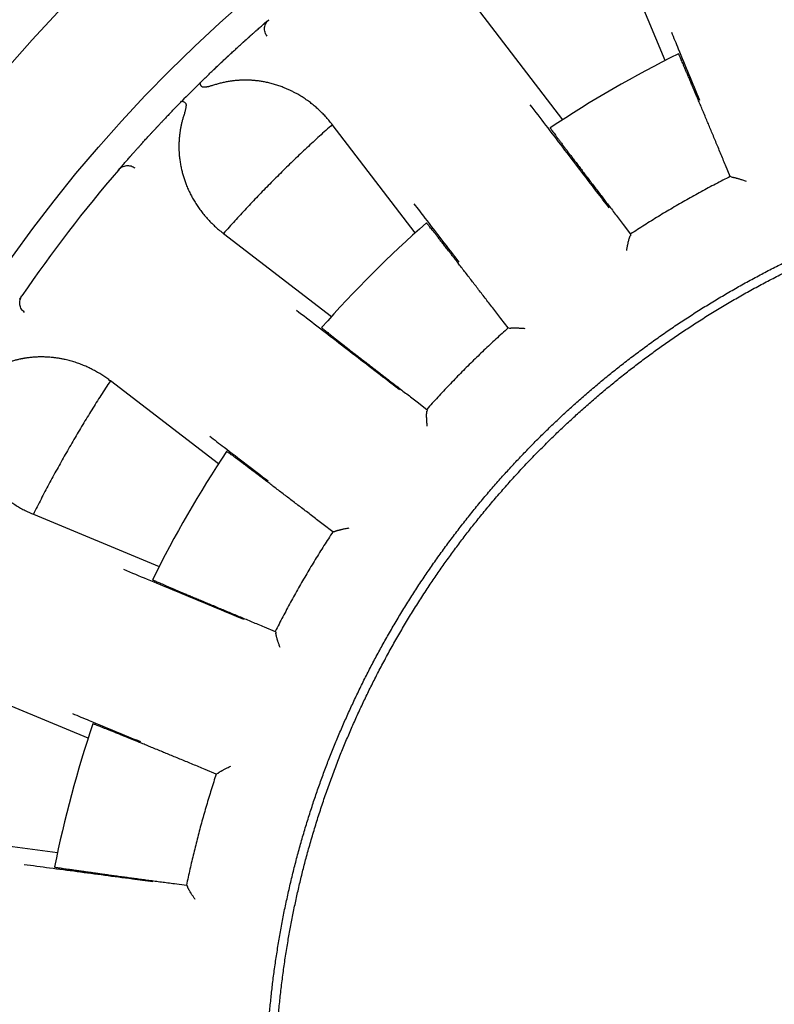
# Model space of a CAD drawing. Header units: millimetres. Extents: x 8 to 428, y 12 to 219.
# Tile 29 of 57: x 209 to 221, y 194 to 211. Entities that reach past the tile are written whole.
import ezdxf

# ---------------------------------------------------------------- set-up
doc = ezdxf.new("R2010")
doc.units = ezdxf.units.MM

msp = doc.modelspace()

# ---------------------------------------------------------------- linework, layer by layer
at = {"color": 7, "linetype": 'Continuous', "lineweight": 30}
for p, q in [((219.236, 210.114), (218.373, 212.198)), ((212.647, 210.766), (212.674, 210.789)), ((216.165, 210.924), (217.539, 209.134)), ((212.625, 210.747), (212.623, 210.745)), ((212.459, 210.602), (212.458, 210.601)), ((212.057, 210.239), (212.055, 210.238)), ((213.725, 209.052), (213.717, 209.063)), ((215.099, 207.262), (213.725, 209.052)), ((210.737, 208.919), (210.735, 208.917)), ((210.373, 208.516), (210.372, 208.515)), ((210.185, 208.3), (210.208, 208.327)), ((210.229, 208.351), (210.228, 208.35)), ((220.313, 208.193), (220.236, 208.378)), ((220.338, 208.18), (220.313, 208.193)), ((220.341, 208.181), (220.338, 208.18)), ((218.542, 207.4), (218.664, 207.241)), ((211.912, 207.258), (211.923, 207.249)), ((211.923, 207.249), (213.713, 205.875)), ((218.662, 207.212), (218.66, 207.211)), ((218.664, 207.241), (218.662, 207.212)), ((208.566, 206.186), (208.585, 206.215)), ((216.636, 205.685), (216.514, 205.844)), ((216.664, 205.679), (216.636, 205.685)), ((216.666, 205.68), (216.664, 205.679)), ((210.051, 204.809), (210.039, 204.818)), ((211.841, 203.436), (210.051, 204.809)), ((215.13, 204.46), (215.29, 204.338)), ((215.29, 204.338), (215.296, 204.31)), ((215.296, 204.31), (215.294, 204.308)), ((208.763, 202.607), (208.776, 202.602)), ((208.776, 202.602), (210.861, 201.738)), ((213.734, 202.311), (213.574, 202.433)), ((213.762, 202.312), (213.734, 202.311)), ((213.764, 202.314), (213.762, 202.312)), ((212.596, 200.738), (212.781, 200.661)), ((212.781, 200.661), (212.794, 200.636)), ((212.794, 200.636), (212.793, 200.633)), ((209.684, 198.897), (207.599, 199.76)), ((211.803, 198.3), (211.618, 198.377)), ((211.83, 198.309), (211.803, 198.3)), ((211.832, 198.311), (211.83, 198.309)), ((206.939, 197.298), (209.176, 197.003)), ((211.111, 196.487), (211.311, 196.461)), ((211.311, 196.461), (211.33, 196.44)), ((211.33, 196.44), (211.329, 196.437))]:
    msp.add_line(p, q, dxfattribs=at)
for radius in [26, 24]:
    msp.add_circle((228, 192.974), radius, dxfattribs=at)
for radius, start, end in [(19.25, 116.3481, 123.6519), (23.5, 134.4747, 135.5253), (23.5, 139.2948, 145.7052), (19.25, 131.3481, 138.6519), (19.25, 146.3481, 153.6519), (19.25, 161.3481, 168.6519)]:
    msp.add_arc((228, 192.974), radius, start, end, dxfattribs=at)
for points, knots in [([(212.646, 210.516), (212.639, 210.526), (212.625, 210.546), (212.612, 210.581), (212.604, 210.619), (212.604, 210.658), (212.612, 210.697), (212.627, 210.733), (212.648, 210.764), (212.666, 210.781), (212.674, 210.789)], [0, 0, 0, 0, 0.117113, 0.240732, 0.369104, 0.499992, 0.630881, 0.759256, 0.88288, 1, 1, 1, 1]), ([(211.536, 209.743), (211.558, 209.765), (211.603, 209.808), (211.668, 209.872), (211.732, 209.933), (211.795, 209.993), (211.856, 210.052), (211.917, 210.108), (211.975, 210.164), (212.033, 210.217), (212.088, 210.267), (212.141, 210.316), (212.191, 210.362), (212.24, 210.406), (212.287, 210.448), (212.331, 210.488), (212.373, 210.525), (212.412, 210.56), (212.448, 210.592), (212.481, 210.622), (212.512, 210.648), (212.54, 210.673), (212.564, 210.694), (212.586, 210.713), (212.604, 210.729), (212.62, 210.742), (212.632, 210.752), (212.64, 210.76), (212.646, 210.765), (212.647, 210.766), (212.647, 210.766)], [0, 0, 0, 0, 0.0361418, 0.072085, 0.1078982, 0.1436509, 0.1794131, 0.2152545, 0.2512444, 0.2871316, 0.322829, 0.3584061, 0.3939328, 0.4294795, 0.4651165, 0.5009135, 0.5367708, 0.5724426, 0.6079993, 0.6435122, 0.6790529, 0.7146926, 0.750502, 0.7862874, 0.8219061, 0.8574292, 0.8929284, 0.9284757, 0.9641426, 1, 1, 1, 1]), ([(212.623, 210.745), (212.622, 210.744), (212.619, 210.741), (212.614, 210.737), (212.608, 210.732), (212.602, 210.727), (212.596, 210.722), (212.59, 210.716), (212.582, 210.71), (212.577, 210.705), (212.574, 210.702)], [0, 0, 0, 0, 0.083803, 0.198447, 0.315469, 0.435036, 0.563215, 0.701291, 0.85157, 1, 1, 1, 1]), ([(212.458, 210.601), (212.455, 210.598), (212.447, 210.591), (212.437, 210.582), (212.426, 210.572), (212.413, 210.561), (212.4, 210.55), (212.387, 210.538), (212.373, 210.525), (212.354, 210.509), (212.333, 210.49), (212.309, 210.469), (212.29, 210.451), (212.277, 210.439), (212.268, 210.431), (212.26, 210.424), (212.252, 210.417), (212.247, 210.412), (212.243, 210.409), (212.242, 210.408), (212.242, 210.408), (212.242, 210.408)], [0, 0, 0, 0, 0.045257, 0.099684, 0.161061, 0.23076, 0.291376, 0.357154, 0.428112, 0.503456, 0.613836, 0.71738, 0.81407, 0.84854, 0.882026, 0.914525, 0.945003, 0.969459, 0.987909, 0.995185, 1, 1, 1, 1]), ([(219.339, 210.583), (219.378, 210.491), (219.475, 210.258), (219.63, 209.883), (219.748, 209.599), (219.807, 209.458)], [0, 0, 0, 0, 0.244843, 0.622421, 1, 1, 1, 1]), ([(212.055, 210.238), (212.05, 210.233), (212.04, 210.224), (212.025, 210.21), (212.011, 210.196), (211.998, 210.185), (211.987, 210.174), (211.978, 210.165), (211.969, 210.157), (211.96, 210.148), (211.949, 210.139), (211.939, 210.129), (211.927, 210.117), (211.913, 210.105), (211.897, 210.09), (211.88, 210.073), (211.86, 210.055), (211.84, 210.036), (211.817, 210.014), (211.792, 209.991), (211.766, 209.966), (211.748, 209.948), (211.738, 209.939)], [0, 0, 0, 0, 0.044787, 0.092743, 0.138518, 0.181882, 0.219352, 0.250062, 0.274536, 0.306801, 0.339042, 0.372466, 0.410704, 0.454777, 0.504041, 0.558567, 0.618768, 0.684734, 0.755152, 0.831165, 0.91278, 1, 1, 1, 1]), ([(220.236, 208.378), (220.222, 208.412), (220.195, 208.479), (220.153, 208.578), (220.113, 208.676), (220.073, 208.771), (220.034, 208.864), (219.997, 208.954), (219.96, 209.041), (219.924, 209.129), (219.887, 209.217), (219.851, 209.304), (219.816, 209.387), (219.789, 209.45), (219.77, 209.495), (219.758, 209.525), (219.746, 209.553), (219.735, 209.581), (219.723, 209.608), (219.712, 209.634), (219.701, 209.66), (219.683, 209.702), (219.66, 209.758), (219.631, 209.826), (219.604, 209.888), (219.58, 209.946), (219.557, 209.999), (219.537, 210.046), (219.519, 210.088), (219.503, 210.125), (219.489, 210.156), (219.478, 210.181), (219.469, 210.201), (219.462, 210.215), (219.458, 210.223), (219.457, 210.224), (219.456, 210.225)], [0, 0, 0, 0, 0.0347734, 0.0690755, 0.1029062, 0.1362655, 0.1691532, 0.2015695, 0.2335143, 0.2649876, 0.299677, 0.3337751, 0.3672819, 0.4001975, 0.4129681, 0.4256474, 0.4382355, 0.4507324, 0.4631381, 0.4754526, 0.4876759, 0.499808, 0.5359567, 0.572039, 0.6080552, 0.6440059, 0.6798913, 0.715712, 0.7514683, 0.7871606, 0.8227896, 0.8583556, 0.8938591, 0.9293007, 0.9646808, 1, 1, 1, 1]), ([(211.536, 209.743), (211.535, 209.742), (211.534, 209.741), (211.534, 209.737), (211.535, 209.731), (211.537, 209.724), (211.54, 209.716), (211.545, 209.707), (211.552, 209.696), (211.557, 209.689), (211.56, 209.685)], [0, 0, 0, 0, 0.115351, 0.234337, 0.356614, 0.481757, 0.609264, 0.738563, 0.869029, 1, 1, 1, 1]), ([(211.773, 209.709), (211.764, 209.706), (211.744, 209.7), (211.717, 209.692), (211.697, 209.686), (211.683, 209.683), (211.674, 209.68), (211.666, 209.679), (211.658, 209.677), (211.65, 209.676), (211.638, 209.673), (211.623, 209.671), (211.605, 209.67), (211.591, 209.671), (211.58, 209.673), (211.572, 209.676), (211.565, 209.679), (211.562, 209.683), (211.56, 209.685)], [0, 0, 0, 0, 0.131925, 0.252999, 0.36328, 0.403669, 0.442411, 0.479512, 0.51498, 0.548826, 0.58106, 0.674241, 0.756785, 0.829363, 0.877857, 0.921894, 0.962266, 1, 1, 1, 1]), ([(213.717, 209.063), (213.7, 209.084), (213.667, 209.126), (213.614, 209.186), (213.558, 209.244), (213.501, 209.299), (213.441, 209.352), (213.378, 209.404), (213.312, 209.453), (213.242, 209.5), (213.171, 209.545), (213.113, 209.577), (213.071, 209.598), (213.045, 209.611), (213.02, 209.623), (212.994, 209.635), (212.967, 209.646), (212.941, 209.658), (212.899, 209.674), (212.842, 209.695), (212.769, 209.719), (212.694, 209.739), (212.622, 209.755), (212.553, 209.768), (212.502, 209.775), (212.468, 209.779), (212.45, 209.78), (212.432, 209.782), (212.415, 209.783), (212.397, 209.785), (212.366, 209.787), (212.321, 209.788), (212.263, 209.789), (212.205, 209.787), (212.147, 209.783), (212.089, 209.778), (212.029, 209.769), (211.967, 209.759), (211.902, 209.745), (211.837, 209.728), (211.795, 209.715), (211.773, 209.709)], [0, 0, 0, 0, 0.039965, 0.079839, 0.119654, 0.159444, 0.199243, 0.239086, 0.279683, 0.321257, 0.362469, 0.403365, 0.417074, 0.430754, 0.444408, 0.458037, 0.471644, 0.48523, 0.498797, 0.535312, 0.571257, 0.606672, 0.641604, 0.671982, 0.702056, 0.709887, 0.7177, 0.725495, 0.733274, 0.741037, 0.748785, 0.773942, 0.798781, 0.823327, 0.847607, 0.871648, 0.894969, 0.921756, 0.94816, 0.974225, 1, 1, 1, 1]), ([(211.03, 209.231), (211.034, 209.235), (211.058, 209.26), (211.103, 209.306), (211.166, 209.372), (211.21, 209.416), (211.231, 209.438)], [0, 0, 0, 0, 0.056939, 0.369929, 0.6840821, 1, 1, 1, 1]), ([(211.231, 209.438), (211.233, 209.439), (211.237, 209.441), (211.25, 209.437), (211.267, 209.428), (211.282, 209.419), (211.29, 209.414)], [0, 0, 0, 0, 0.247633, 0.500007, 0.752377, 1, 1, 1, 1]), ([(211.29, 209.414), (211.291, 209.413), (211.295, 209.409), (211.298, 209.403), (211.301, 209.395), (211.303, 209.387), (211.304, 209.378), (211.304, 209.368), (211.303, 209.358), (211.302, 209.347), (211.3, 209.332), (211.297, 209.313), (211.291, 209.289), (211.284, 209.262), (211.276, 209.232), (211.269, 209.212), (211.266, 209.201)], [0, 0, 0, 0, 0.036931, 0.076253, 0.118922, 0.165689, 0.206446, 0.250416, 0.297777, 0.34867, 0.403209, 0.499354, 0.606956, 0.726189, 0.857175, 1, 1, 1, 1]), ([(218.311, 207.672), (218.241, 207.763), (218.078, 207.976), (217.822, 208.311), (217.542, 208.677), (217.269, 209.034), (217.089, 209.268), (217.003, 209.381)], [0, 0, 0, 0, 0.159715, 0.373553, 0.587391, 0.801228, 1, 1, 1, 1]), ([(211.035, 209.236), (211.015, 209.215), (210.976, 209.174), (210.931, 209.127), (210.901, 209.094), (210.884, 209.077), (210.87, 209.062), (210.858, 209.049), (210.848, 209.038), (210.84, 209.03), (210.834, 209.024), (210.829, 209.018), (210.823, 209.011), (210.816, 209.004), (210.809, 208.997), (210.801, 208.988), (210.791, 208.977), (210.779, 208.964), (210.765, 208.949), (210.751, 208.934), (210.741, 208.924), (210.737, 208.919)], [0, 0, 0, 0, 0.192601, 0.383577, 0.44279, 0.496924, 0.544967, 0.586925, 0.622808, 0.644724, 0.66396, 0.683893, 0.705235, 0.726894, 0.749573, 0.777668, 0.815259, 0.859134, 0.905635, 0.95439, 1, 1, 1, 1]), ([(211.266, 209.201), (211.26, 209.183), (211.249, 209.147), (211.234, 209.092), (211.222, 209.037), (211.211, 208.982), (211.202, 208.926), (211.194, 208.863), (211.188, 208.792), (211.186, 208.735), (211.186, 208.696), (211.186, 208.676), (211.186, 208.656), (211.187, 208.636), (211.187, 208.616), (211.189, 208.576), (211.194, 208.518), (211.204, 208.442), (211.217, 208.366), (211.23, 208.305), (211.242, 208.258), (211.251, 208.225), (211.26, 208.191), (211.271, 208.158), (211.282, 208.125), (211.294, 208.092), (211.312, 208.045), (211.338, 207.983), (211.373, 207.908), (211.412, 207.836), (211.453, 207.765), (211.498, 207.696), (211.546, 207.629), (211.598, 207.563), (211.654, 207.497), (211.714, 207.433), (211.777, 207.372), (211.843, 207.313), (211.889, 207.276), (211.912, 207.258)], [0, 0, 0, 0, 0.021827, 0.04386, 0.066127, 0.088659, 0.11148, 0.135066, 0.166902, 0.19919, 0.20773, 0.216306, 0.224919, 0.23357, 0.242261, 0.250992, 0.284746, 0.318833, 0.353305, 0.38821, 0.404037, 0.419965, 0.435998, 0.452141, 0.468397, 0.484771, 0.501265, 0.540543, 0.580015, 0.619727, 0.659725, 0.700052, 0.74075, 0.780876, 0.824657, 0.868414, 0.912194, 0.956041, 1, 1, 1, 1]), ([(213.725, 209.052), (213.654, 208.988), (213.512, 208.861), (213.303, 208.667), (213.095, 208.471), (212.891, 208.271), (212.69, 208.07), (212.493, 207.868), (212.3, 207.664), (212.11, 207.458), (211.985, 207.319), (211.923, 207.249)], [0, 0, 0, 0, 0.112, 0.224, 0.336, 0.448, 0.56, 0.67, 0.78, 0.89, 1, 1, 1, 1]), ([(217.333, 208.998), (217.333, 208.998), (217.333, 208.997), (217.338, 208.989), (217.347, 208.976), (217.36, 208.958), (217.376, 208.936), (217.396, 208.909), (217.42, 208.877), (217.446, 208.84), (217.477, 208.8), (217.51, 208.755), (217.539, 208.716), (217.563, 208.685), (217.578, 208.664), (217.595, 208.643), (217.611, 208.621), (217.628, 208.598), (217.646, 208.575), (217.664, 208.551), (217.691, 208.516), (217.726, 208.468), (217.773, 208.407), (217.823, 208.342), (217.875, 208.273), (217.931, 208.2), (217.989, 208.123), (218.047, 208.047), (218.105, 207.971), (218.163, 207.895), (218.222, 207.818), (218.283, 207.738), (218.346, 207.656), (218.41, 207.572), (218.475, 207.486), (218.519, 207.429), (218.542, 207.4)], [0, 0, 0, 0, 0.0353, 0.070665, 0.106094, 0.141588, 0.177148, 0.212774, 0.248467, 0.283511, 0.31862, 0.353795, 0.389035, 0.402899, 0.416773, 0.430657, 0.444552, 0.458457, 0.472372, 0.486297, 0.500233, 0.531905, 0.564195, 0.597104, 0.630633, 0.664781, 0.699548, 0.734935, 0.766408, 0.798355, 0.830777, 0.863673, 0.897043, 0.930888, 0.965207, 1, 1, 1, 1]), ([(210.565, 208.731), (210.566, 208.732), (210.581, 208.749), (210.612, 208.783), (210.658, 208.834), (210.7, 208.879), (210.727, 208.908), (210.737, 208.919)], [0, 0, 0, 0, 0.020257, 0.293166, 0.565967, 0.839199, 1, 1, 1, 1]), ([(210.566, 208.732), (210.566, 208.732), (210.566, 208.732), (210.565, 208.731), (210.563, 208.729), (210.56, 208.724), (210.554, 208.718), (210.547, 208.711), (210.538, 208.701), (210.526, 208.688), (210.512, 208.672), (210.496, 208.654), (210.48, 208.636), (210.464, 208.618), (210.449, 208.602), (210.436, 208.587), (210.424, 208.573), (210.413, 208.561), (210.404, 208.551), (210.395, 208.541), (210.388, 208.533), (210.381, 208.525), (210.376, 208.519), (210.373, 208.516)], [0, 0, 0, 0, 0.004813, 0.012086, 0.026786, 0.04544, 0.068345, 0.099128, 0.130894, 0.189903, 0.251823, 0.329291, 0.410799, 0.496364, 0.573013, 0.645087, 0.711794, 0.773152, 0.829174, 0.879012, 0.923842, 0.965498, 1, 1, 1, 1]), ([(210.272, 208.4), (210.275, 208.404), (210.284, 208.414), (210.302, 208.435), (210.326, 208.462), (210.35, 208.489), (210.367, 208.509), (210.373, 208.516)], [0, 0, 0, 0, 0.116358, 0.357165, 0.59687, 0.835947, 1, 1, 1, 1]), ([(210.459, 208.329), (210.449, 208.335), (210.429, 208.349), (210.394, 208.363), (210.356, 208.37), (210.316, 208.37), (210.277, 208.362), (210.242, 208.347), (210.21, 208.326), (210.193, 208.309), (210.185, 208.3)], [0, 0, 0, 0, 0.1171196, 0.2407437, 0.3691188, 0.5000077, 0.6308956, 0.7592675, 0.8828866, 1, 1, 1, 1]), ([(210.208, 208.327), (210.209, 208.328), (210.21, 208.329), (210.215, 208.334), (210.221, 208.342), (210.227, 208.349), (210.229, 208.351)], [0, 0, 0, 0, 0.273352, 0.545274, 0.816306, 1, 1, 1, 1]), ([(210.272, 208.401), (210.271, 208.399), (210.268, 208.396), (210.263, 208.39), (210.259, 208.385), (210.255, 208.381), (210.252, 208.377), (210.248, 208.373), (210.245, 208.37), (210.241, 208.365), (210.237, 208.36), (210.233, 208.356), (210.23, 208.353), (210.229, 208.351)], [0, 0, 0, 0, 0.08737, 0.202336, 0.303877, 0.392077, 0.466998, 0.534829, 0.613064, 0.702786, 0.804013, 0.916772, 1, 1, 1, 1]), ([(212.625, 192.974), (212.625, 193.053), (212.626, 193.211), (212.632, 193.448), (212.641, 193.684), (212.654, 193.921), (212.67, 194.157), (212.69, 194.392), (212.714, 194.628), (212.741, 194.867), (212.773, 195.109), (212.81, 195.354), (212.85, 195.599), (212.894, 195.843), (212.942, 196.086), (212.995, 196.328), (213.051, 196.57), (213.111, 196.811), (213.174, 197.05), (213.242, 197.289), (213.314, 197.526), (213.387, 197.758), (213.463, 197.984), (213.541, 198.204), (213.622, 198.424), (213.707, 198.642), (213.795, 198.859), (213.887, 199.076), (213.983, 199.293), (214.082, 199.508), (214.184, 199.721), (214.289, 199.933), (214.398, 200.143), (214.51, 200.352), (214.627, 200.562), (214.749, 200.773), (214.877, 200.986), (215.008, 201.197), (215.142, 201.405), (215.279, 201.611), (215.42, 201.815), (215.565, 202.017), (215.712, 202.217), (215.863, 202.413), (216.016, 202.608), (216.173, 202.8), (216.33, 202.986), (216.487, 203.166), (216.643, 203.339), (216.802, 203.511), (216.964, 203.68), (217.128, 203.847), (217.296, 204.013), (217.468, 204.176), (217.641, 204.337), (217.817, 204.495), (217.996, 204.65), (218.177, 204.803), (218.36, 204.953), (218.549, 205.102), (218.742, 205.251), (218.942, 205.398), (219.143, 205.543), (219.347, 205.684), (219.553, 205.822), (219.761, 205.956), (219.972, 206.088), (220.184, 206.215), (220.399, 206.34), (220.615, 206.461), (220.834, 206.578), (221.05, 206.69), (221.263, 206.796), (221.474, 206.896), (221.687, 206.994), (221.901, 207.088), (222.117, 207.18), (222.335, 207.268), (222.556, 207.354), (222.778, 207.436), (223.001, 207.515), (223.226, 207.59), (223.451, 207.662), (223.678, 207.73), (223.909, 207.796), (224.145, 207.859), (224.386, 207.919), (224.627, 207.976), (224.869, 208.028), (225.113, 208.076), (225.356, 208.121), (225.601, 208.162), (225.846, 208.198), (226.092, 208.231), (226.338, 208.26), (226.585, 208.285), (226.827, 208.305), (227.065, 208.322), (227.299, 208.334), (227.532, 208.343), (227.766, 208.348), (227.922, 208.349), (228, 208.349)], [0, 0, 0, 0, 0.0098, 0.0196, 0.0294, 0.0392, 0.049, 0.0588, 0.0686, 0.0784, 0.088667, 0.098933, 0.1092, 0.119467, 0.129733, 0.14, 0.150267, 0.160533, 0.1708, 0.181067, 0.191333, 0.2016, 0.21128, 0.22096, 0.23064, 0.24032, 0.25, 0.2598, 0.2696, 0.2794, 0.2892, 0.299, 0.3088, 0.3186, 0.3284, 0.338667, 0.348933, 0.3592, 0.369467, 0.379733, 0.39, 0.400267, 0.410533, 0.4208, 0.431067, 0.441333, 0.4516, 0.46128, 0.47096, 0.48064, 0.49032, 0.5, 0.5098, 0.5196, 0.5294, 0.5392, 0.549, 0.5588, 0.5686, 0.5784, 0.588667, 0.598933, 0.6092, 0.619467, 0.629733, 0.64, 0.650267, 0.660533, 0.6708, 0.681067, 0.691333, 0.7016, 0.71128, 0.72096, 0.73064, 0.74032, 0.75, 0.7598, 0.7696, 0.7794, 0.7892, 0.799, 0.8088, 0.8186, 0.8284, 0.838667, 0.848933, 0.8592, 0.869467, 0.879733, 0.89, 0.900267, 0.910533, 0.9208, 0.931067, 0.941333, 0.9516, 0.96128, 0.97096, 0.98064, 0.99032, 1, 1, 1, 1]), ([(218.408, 204.798), (218.468, 204.846), (218.589, 204.944), (218.773, 205.086), (218.959, 205.225), (219.147, 205.362), (219.337, 205.495), (219.53, 205.626), (219.73, 205.758), (219.939, 205.891), (220.157, 206.025), (220.378, 206.155), (220.6, 206.281), (220.825, 206.403), (221.051, 206.522), (221.28, 206.637), (221.51, 206.748), (221.742, 206.855), (221.975, 206.957), (222.208, 207.055), (222.441, 207.149), (222.675, 207.239), (222.905, 207.322), (223.131, 207.4), (223.352, 207.473), (223.574, 207.542), (223.796, 207.608), (224.02, 207.671), (224.245, 207.73), (224.478, 207.787), (224.72, 207.843), (224.97, 207.896), (225.221, 207.944), (225.473, 207.989), (225.726, 208.029), (225.979, 208.065), (226.232, 208.097), (226.487, 208.125), (226.741, 208.148), (226.995, 208.167), (227.247, 208.181), (227.498, 208.192), (227.749, 208.198), (227.916, 208.199), (228, 208.199)], [0, 0, 0, 0, 0.0224, 0.0448, 0.0672, 0.0896, 0.112, 0.1344, 0.1568, 0.18144, 0.20608, 0.23072, 0.25536, 0.28, 0.30464, 0.32928, 0.35392, 0.37856, 0.4032, 0.4274, 0.4516, 0.4758, 0.5, 0.5224, 0.5448, 0.5672, 0.5896, 0.612, 0.6344, 0.6568, 0.68144, 0.70608, 0.73072, 0.75536, 0.78, 0.80464, 0.82928, 0.85392, 0.87856, 0.9032, 0.9274, 0.9516, 0.9758, 1, 1, 1, 1]), ([(220.341, 208.181), (220.342, 208.181), (220.344, 208.182), (220.35, 208.182), (220.358, 208.181), (220.369, 208.179), (220.382, 208.176), (220.395, 208.173), (220.404, 208.171), (220.409, 208.17), (220.414, 208.168), (220.42, 208.167), (220.425, 208.165), (220.434, 208.163), (220.448, 208.159), (220.467, 208.153), (220.49, 208.145), (220.517, 208.136), (220.547, 208.126), (220.569, 208.118), (220.58, 208.114)], [0, 0, 0, 0, 0.053198, 0.108567, 0.166412, 0.227001, 0.298398, 0.373812, 0.394266, 0.415017, 0.436067, 0.457421, 0.479081, 0.501052, 0.559716, 0.628138, 0.706356, 0.794396, 0.892273, 1, 1, 1, 1]), ([(215.077, 207.741), (215.138, 207.662), (215.292, 207.462), (215.539, 207.14), (215.727, 206.897), (215.82, 206.775)], [0, 0, 0, 0, 0.244843, 0.622421, 1, 1, 1, 1]), ([(216.514, 205.844), (216.492, 205.873), (216.448, 205.931), (216.382, 206.016), (216.318, 206.099), (216.255, 206.181), (216.193, 206.261), (216.134, 206.338), (216.076, 206.413), (216.018, 206.488), (215.96, 206.564), (215.902, 206.638), (215.847, 206.709), (215.805, 206.764), (215.775, 206.802), (215.755, 206.827), (215.737, 206.852), (215.718, 206.876), (215.7, 206.899), (215.682, 206.922), (215.665, 206.944), (215.637, 206.979), (215.6, 207.028), (215.555, 207.085), (215.513, 207.139), (215.474, 207.188), (215.439, 207.233), (215.407, 207.274), (215.378, 207.31), (215.353, 207.341), (215.332, 207.367), (215.315, 207.389), (215.301, 207.406), (215.291, 207.417), (215.285, 207.425), (215.283, 207.425), (215.283, 207.426)], [0, 0, 0, 0, 0.034774, 0.069077, 0.102909, 0.136269, 0.169158, 0.201575, 0.23352, 0.264995, 0.299685, 0.333784, 0.367292, 0.400208, 0.412979, 0.425659, 0.438247, 0.450744, 0.46315, 0.475465, 0.487689, 0.499821, 0.535969, 0.57205, 0.608065, 0.644015, 0.6799, 0.715719, 0.751475, 0.787166, 0.822794, 0.858359, 0.893862, 0.929302, 0.964682, 1, 1, 1, 1]), ([(218.599, 206.97), (218.6, 206.979), (218.603, 206.996), (218.608, 207.021), (218.613, 207.044), (218.617, 207.064), (218.621, 207.084), (218.624, 207.097), (218.626, 207.105), (218.626, 207.109), (218.627, 207.112), (218.628, 207.115), (218.629, 207.118), (218.629, 207.121), (218.631, 207.129), (218.635, 207.143), (218.64, 207.16), (218.644, 207.174), (218.648, 207.186), (218.652, 207.196), (218.655, 207.203), (218.658, 207.208), (218.659, 207.21), (218.66, 207.211)], [0, 0, 0, 0, 0.081685, 0.157838, 0.228464, 0.293569, 0.359938, 0.419406, 0.431812, 0.44387, 0.455583, 0.466949, 0.47797, 0.488646, 0.498977, 0.572569, 0.642658, 0.709397, 0.772961, 0.833551, 0.891404, 0.946785, 1, 1, 1, 1]), ([(208.629, 205.944), (208.62, 205.952), (208.601, 205.968), (208.579, 205.998), (208.562, 206.033), (208.552, 206.071), (208.55, 206.11), (208.555, 206.149), (208.567, 206.185), (208.579, 206.205), (208.585, 206.215)], [0, 0, 0, 0, 0.117113, 0.240732, 0.369104, 0.499992, 0.630881, 0.759256, 0.88288, 1, 1, 1, 1]), ([(208.548, 206.16), (208.55, 206.163), (208.555, 206.17), (208.56, 206.178), (208.565, 206.185), (208.565, 206.186), (208.566, 206.186)], [0, 0, 0, 0, 0.1755044, 0.4492333, 0.7238833, 1, 1, 1, 1]), ([(214.837, 204.663), (214.746, 204.733), (214.533, 204.897), (214.199, 205.154), (213.834, 205.435), (213.478, 205.709), (213.244, 205.889), (213.131, 205.976)], [0, 0, 0, 0, 0.159715, 0.373553, 0.587391, 0.801228, 1, 1, 1, 1]), ([(213.549, 205.692), (213.549, 205.691), (213.55, 205.69), (213.557, 205.683), (213.569, 205.673), (213.585, 205.66), (213.607, 205.642), (213.633, 205.621), (213.664, 205.596), (213.7, 205.568), (213.739, 205.537), (213.783, 205.502), (213.822, 205.472), (213.852, 205.449), (213.873, 205.432), (213.894, 205.416), (213.916, 205.399), (213.938, 205.381), (213.961, 205.363), (213.985, 205.345), (214.02, 205.318), (214.066, 205.281), (214.127, 205.234), (214.192, 205.184), (214.261, 205.131), (214.333, 205.075), (214.409, 205.016), (214.485, 204.957), (214.561, 204.899), (214.636, 204.841), (214.714, 204.781), (214.793, 204.72), (214.875, 204.657), (214.959, 204.592), (215.044, 204.527), (215.101, 204.483), (215.13, 204.46)], [0, 0, 0, 0, 0.035305, 0.070673, 0.106107, 0.141606, 0.17717, 0.212801, 0.248498, 0.283546, 0.31866, 0.353839, 0.389083, 0.402949, 0.416825, 0.430711, 0.444608, 0.458514, 0.472431, 0.486359, 0.500296, 0.531964, 0.56425, 0.597155, 0.63068, 0.664824, 0.699587, 0.734969, 0.766438, 0.798381, 0.830798, 0.86369, 0.897056, 0.930897, 0.965211, 1, 1, 1, 1]), ([(216.666, 205.68), (216.667, 205.681), (216.669, 205.682), (216.675, 205.684), (216.683, 205.685), (216.694, 205.686), (216.707, 205.687), (216.72, 205.687), (216.73, 205.687), (216.735, 205.687), (216.74, 205.687), (216.746, 205.687), (216.752, 205.687), (216.761, 205.687), (216.775, 205.687), (216.796, 205.686), (216.82, 205.685), (216.848, 205.683), (216.88, 205.681), (216.902, 205.679), (216.914, 205.678)], [0, 0, 0, 0, 0.053198, 0.108567, 0.166412, 0.227001, 0.298398, 0.373812, 0.394266, 0.415017, 0.436067, 0.457421, 0.479081, 0.501052, 0.559716, 0.628138, 0.706356, 0.794396, 0.892273, 1, 1, 1, 1]), ([(210.039, 204.818), (210.018, 204.834), (209.975, 204.865), (209.908, 204.91), (209.84, 204.951), (209.77, 204.99), (209.698, 205.026), (209.624, 205.059), (209.547, 205.09), (209.468, 205.118), (209.387, 205.142), (209.323, 205.158), (209.277, 205.168), (209.249, 205.173), (209.221, 205.179), (209.193, 205.183), (209.165, 205.188), (209.136, 205.192), (209.092, 205.197), (209.031, 205.202), (208.954, 205.206), (208.877, 205.206), (208.803, 205.203), (208.733, 205.197), (208.682, 205.191), (208.648, 205.186), (208.63, 205.183), (208.613, 205.18), (208.595, 205.177), (208.578, 205.174), (208.547, 205.167), (208.504, 205.158), (208.447, 205.143), (208.392, 205.126), (208.337, 205.107), (208.282, 205.087), (208.227, 205.064), (208.169, 205.037), (208.11, 205.007), (208.052, 204.974), (208.014, 204.951), (207.995, 204.939)], [0, 0, 0, 0, 0.039965, 0.079839, 0.119654, 0.159444, 0.199243, 0.239086, 0.279683, 0.321257, 0.362469, 0.403365, 0.417074, 0.430754, 0.444408, 0.458037, 0.471644, 0.48523, 0.498797, 0.535312, 0.571257, 0.606672, 0.641604, 0.671982, 0.702056, 0.709887, 0.7177, 0.725495, 0.733274, 0.741037, 0.748785, 0.773942, 0.798781, 0.823327, 0.847607, 0.871648, 0.894969, 0.921756, 0.94816, 0.974225, 1, 1, 1, 1]), ([(210.051, 204.809), (209.998, 204.73), (209.894, 204.57), (209.742, 204.329), (209.593, 204.085), (209.447, 203.839), (209.305, 203.593), (209.167, 203.347), (209.033, 203.1), (208.902, 202.852), (208.818, 202.685), (208.776, 202.602)], [0, 0, 0, 0, 0.112, 0.224, 0.336, 0.448, 0.56, 0.67, 0.78, 0.89, 1, 1, 1, 1]), ([(217.234, 182.209), (217.174, 182.269), (217.055, 182.39), (216.879, 182.575), (216.707, 182.762), (216.537, 182.953), (216.371, 183.146), (216.208, 183.342), (216.053, 183.536), (215.905, 183.726), (215.765, 183.913), (215.627, 184.101), (215.492, 184.292), (215.36, 184.485), (215.228, 184.686), (215.094, 184.895), (214.961, 185.113), (214.831, 185.332), (214.705, 185.554), (214.583, 185.777), (214.464, 186.003), (214.352, 186.224), (214.247, 186.441), (214.149, 186.653), (214.053, 186.866), (213.961, 187.081), (213.872, 187.297), (213.784, 187.521), (213.697, 187.754), (213.612, 187.994), (213.531, 188.235), (213.453, 188.478), (213.38, 188.723), (213.311, 188.968), (213.248, 189.208), (213.19, 189.442), (213.137, 189.669), (213.088, 189.898), (213.043, 190.127), (213.001, 190.357), (212.961, 190.595), (212.925, 190.84), (212.891, 191.092), (212.862, 191.346), (212.836, 191.599), (212.816, 191.854), (212.799, 192.108), (212.787, 192.356), (212.779, 192.596), (212.775, 192.83), (212.775, 193.064), (212.778, 193.297), (212.785, 193.531), (212.795, 193.772), (212.81, 194.019), (212.83, 194.273), (212.854, 194.527), (212.882, 194.78), (212.914, 195.033), (212.951, 195.286), (212.99, 195.53), (213.033, 195.767), (213.077, 195.997), (213.126, 196.226), (213.177, 196.453), (213.232, 196.681), (213.293, 196.914), (213.359, 197.153), (213.431, 197.397), (213.507, 197.641), (213.587, 197.883), (213.671, 198.123), (213.76, 198.363), (213.849, 198.594), (213.94, 198.817), (214.031, 199.032), (214.126, 199.246), (214.224, 199.458), (214.325, 199.668), (214.432, 199.884), (214.547, 200.104), (214.668, 200.328), (214.793, 200.55), (214.922, 200.771), (215.054, 200.988), (215.19, 201.204), (215.326, 201.412), (215.461, 201.611), (215.595, 201.802), (215.732, 201.992), (215.872, 202.179), (216.014, 202.364), (216.164, 202.552), (216.322, 202.744), (216.487, 202.938), (216.656, 203.13), (216.827, 203.318), (217.002, 203.504), (217.18, 203.686), (217.356, 203.861), (217.529, 204.028), (217.7, 204.187), (217.874, 204.344), (218.049, 204.498), (218.227, 204.65), (218.348, 204.749), (218.408, 204.798)], [0, 0, 0, 0, 0.01, 0.02, 0.03, 0.04, 0.05, 0.06, 0.07, 0.079167, 0.088333, 0.0975, 0.106667, 0.115833, 0.125, 0.135, 0.145, 0.155, 0.165, 0.175, 0.185, 0.195, 0.204167, 0.213333, 0.2225, 0.231667, 0.240833, 0.25, 0.26, 0.27, 0.28, 0.29, 0.3, 0.31, 0.32, 0.329167, 0.338333, 0.3475, 0.356667, 0.365833, 0.375, 0.385, 0.395, 0.405, 0.415, 0.425, 0.435, 0.445, 0.454167, 0.463333, 0.4725, 0.481667, 0.490833, 0.5, 0.51, 0.52, 0.53, 0.54, 0.55, 0.56, 0.57, 0.579167, 0.588333, 0.5975, 0.606667, 0.615833, 0.625, 0.635, 0.645, 0.655, 0.665, 0.675, 0.685, 0.695, 0.704167, 0.713333, 0.7225, 0.731667, 0.740833, 0.75, 0.76, 0.77, 0.78, 0.79, 0.8, 0.81, 0.82, 0.829167, 0.838333, 0.8475, 0.856667, 0.865833, 0.875, 0.885, 0.895, 0.905, 0.915, 0.925, 0.935, 0.945, 0.954167, 0.963333, 0.9725, 0.981667, 0.990833, 1, 1, 1, 1]), ([(207.636, 204.317), (207.635, 204.298), (207.634, 204.26), (207.634, 204.204), (207.636, 204.148), (207.64, 204.091), (207.646, 204.035), (207.655, 203.972), (207.667, 203.902), (207.68, 203.846), (207.69, 203.809), (207.695, 203.789), (207.7, 203.77), (207.706, 203.751), (207.712, 203.731), (207.724, 203.694), (207.744, 203.639), (207.773, 203.568), (207.805, 203.498), (207.833, 203.442), (207.857, 203.4), (207.874, 203.37), (207.892, 203.34), (207.911, 203.311), (207.93, 203.282), (207.95, 203.253), (207.98, 203.212), (208.021, 203.159), (208.074, 203.096), (208.13, 203.036), (208.189, 202.978), (208.25, 202.923), (208.314, 202.871), (208.381, 202.82), (208.452, 202.772), (208.527, 202.725), (208.603, 202.682), (208.682, 202.642), (208.736, 202.619), (208.763, 202.607)], [0, 0, 0, 0, 0.0218267, 0.0438595, 0.0661275, 0.0886587, 0.1114803, 0.135066, 0.1669017, 0.1991903, 0.2077299, 0.2163057, 0.2249188, 0.2335702, 0.2422609, 0.2509919, 0.2847458, 0.3188329, 0.3533045, 0.3882104, 0.4040371, 0.4199651, 0.4359984, 0.4521412, 0.4683973, 0.4847705, 0.5012646, 0.5405428, 0.5800146, 0.6197269, 0.6597248, 0.700052, 0.7407505, 0.7808761, 0.8246569, 0.8684142, 0.912194, 0.9560414, 1, 1, 1, 1]), ([(215.297, 204.06), (215.296, 204.069), (215.294, 204.087), (215.293, 204.112), (215.291, 204.135), (215.29, 204.156), (215.289, 204.175), (215.288, 204.189), (215.288, 204.197), (215.288, 204.201), (215.288, 204.204), (215.287, 204.207), (215.287, 204.211), (215.287, 204.214), (215.287, 204.222), (215.287, 204.236), (215.287, 204.254), (215.288, 204.269), (215.288, 204.281), (215.289, 204.292), (215.291, 204.299), (215.292, 204.305), (215.293, 204.307), (215.294, 204.308)], [0, 0, 0, 0, 0.081685, 0.157838, 0.228464, 0.293569, 0.359938, 0.419406, 0.431812, 0.44387, 0.455583, 0.466949, 0.47797, 0.488646, 0.498977, 0.572569, 0.642658, 0.709397, 0.772961, 0.833551, 0.891404, 0.946785, 1, 1, 1, 1]), ([(211.696, 203.893), (211.775, 203.833), (211.975, 203.679), (212.298, 203.433), (212.541, 203.246), (212.663, 203.153)], [0, 0, 0, 0, 0.244843, 0.622421, 1, 1, 1, 1]), ([(213.574, 202.433), (213.545, 202.455), (213.488, 202.499), (213.403, 202.564), (213.319, 202.629), (213.237, 202.691), (213.157, 202.752), (213.079, 202.811), (213.004, 202.869), (212.928, 202.927), (212.853, 202.984), (212.778, 203.041), (212.706, 203.096), (212.652, 203.137), (212.613, 203.167), (212.587, 203.186), (212.563, 203.205), (212.539, 203.223), (212.515, 203.241), (212.492, 203.258), (212.47, 203.275), (212.434, 203.303), (212.385, 203.339), (212.327, 203.383), (212.272, 203.424), (212.222, 203.462), (212.176, 203.496), (212.135, 203.527), (212.098, 203.555), (212.066, 203.578), (212.039, 203.598), (212.016, 203.615), (211.998, 203.627), (211.986, 203.636), (211.978, 203.641), (211.977, 203.642), (211.976, 203.642)], [0, 0, 0, 0, 0.03477, 0.069069, 0.102897, 0.136253, 0.169138, 0.201552, 0.233493, 0.264964, 0.29965, 0.333745, 0.367249, 0.400162, 0.412931, 0.42561, 0.438197, 0.450693, 0.463097, 0.475411, 0.487633, 0.499764, 0.535916, 0.572001, 0.608021, 0.643975, 0.679863, 0.715687, 0.751447, 0.787142, 0.822774, 0.858343, 0.89385, 0.929295, 0.964678, 1, 1, 1, 1]), ([(213.764, 202.314), (213.765, 202.315), (213.766, 202.317), (213.771, 202.319), (213.779, 202.323), (213.789, 202.327), (213.802, 202.331), (213.814, 202.335), (213.823, 202.337), (213.828, 202.339), (213.834, 202.34), (213.839, 202.341), (213.845, 202.343), (213.854, 202.345), (213.868, 202.348), (213.887, 202.353), (213.911, 202.358), (213.938, 202.363), (213.97, 202.37), (213.992, 202.374), (214.004, 202.376)], [0, 0, 0, 0, 0.053198, 0.108567, 0.166412, 0.227001, 0.298398, 0.373812, 0.394266, 0.415017, 0.436067, 0.457421, 0.479081, 0.501052, 0.559716, 0.628138, 0.706356, 0.794396, 0.892273, 1, 1, 1, 1]), ([(212.26, 200.858), (212.154, 200.902), (211.906, 201.005), (211.517, 201.167), (211.092, 201.344), (210.677, 201.516), (210.404, 201.63), (210.273, 201.685)], [0, 0, 0, 0, 0.159715, 0.373553, 0.587391, 0.801228, 1, 1, 1, 1]), ([(210.75, 201.518), (210.75, 201.518), (210.751, 201.517), (210.76, 201.512), (210.774, 201.506), (210.793, 201.497), (210.819, 201.485), (210.85, 201.472), (210.886, 201.456), (210.927, 201.438), (210.974, 201.418), (211.025, 201.396), (211.07, 201.377), (211.105, 201.362), (211.13, 201.351), (211.154, 201.341), (211.18, 201.33), (211.206, 201.319), (211.233, 201.308), (211.261, 201.296), (211.301, 201.279), (211.356, 201.256), (211.427, 201.226), (211.503, 201.194), (211.583, 201.161), (211.667, 201.125), (211.756, 201.088), (211.844, 201.051), (211.933, 201.014), (212.02, 200.978), (212.11, 200.94), (212.203, 200.901), (212.298, 200.862), (212.396, 200.821), (212.495, 200.78), (212.562, 200.752), (212.596, 200.738)], [0, 0, 0, 0, 0.035304, 0.070672, 0.106104, 0.141602, 0.177166, 0.212795, 0.248492, 0.283539, 0.318652, 0.35383, 0.389074, 0.402939, 0.416815, 0.4307, 0.444596, 0.458503, 0.472419, 0.486346, 0.500284, 0.531952, 0.564239, 0.597145, 0.630671, 0.664815, 0.699579, 0.734962, 0.766432, 0.798376, 0.830794, 0.863687, 0.897054, 0.930895, 0.96521, 1, 1, 1, 1]), ([(212.86, 200.394), (212.857, 200.403), (212.851, 200.42), (212.843, 200.443), (212.836, 200.465), (212.829, 200.485), (212.823, 200.504), (212.819, 200.517), (212.816, 200.525), (212.815, 200.528), (212.814, 200.531), (212.813, 200.534), (212.812, 200.537), (212.811, 200.54), (212.809, 200.549), (212.805, 200.562), (212.801, 200.579), (212.798, 200.594), (212.795, 200.606), (212.793, 200.616), (212.793, 200.624), (212.793, 200.63), (212.793, 200.632), (212.793, 200.633)], [0, 0, 0, 0, 0.081685, 0.157838, 0.228464, 0.293569, 0.359938, 0.419406, 0.431812, 0.44387, 0.455583, 0.466949, 0.47797, 0.488646, 0.498977, 0.572569, 0.642658, 0.709397, 0.772961, 0.833551, 0.891404, 0.946785, 1, 1, 1, 1]), ([(209.425, 199.301), (209.517, 199.263), (209.75, 199.167), (210.126, 199.012), (210.41, 198.895), (210.551, 198.837)], [0, 0, 0, 0, 0.244843, 0.622421, 1, 1, 1, 1]), ([(211.618, 198.377), (211.584, 198.391), (211.517, 198.419), (211.418, 198.46), (211.32, 198.5), (211.225, 198.539), (211.132, 198.577), (211.042, 198.615), (210.954, 198.651), (210.866, 198.687), (210.778, 198.723), (210.691, 198.759), (210.608, 198.793), (210.544, 198.819), (210.499, 198.837), (210.469, 198.849), (210.441, 198.861), (210.413, 198.872), (210.386, 198.883), (210.359, 198.894), (210.333, 198.905), (210.291, 198.922), (210.235, 198.945), (210.167, 198.972), (210.104, 198.998), (210.045, 199.021), (209.992, 199.042), (209.944, 199.062), (209.901, 199.078), (209.864, 199.093), (209.833, 199.105), (209.807, 199.115), (209.787, 199.123), (209.772, 199.128), (209.763, 199.131), (209.762, 199.131), (209.761, 199.131)], [0, 0, 0, 0, 0.0347713, 0.0690712, 0.1028998, 0.1362569, 0.1691427, 0.2015569, 0.2334997, 0.2649711, 0.2996583, 0.3337543, 0.3672591, 0.4001727, 0.4129425, 0.425621, 0.4382084, 0.4507045, 0.4631095, 0.4754232, 0.4876457, 0.4997771, 0.5359281, 0.5720127, 0.6080312, 0.6439842, 0.6798718, 0.7156947, 0.7514532, 0.7871478, 0.8227789, 0.8583471, 0.8938528, 0.9292965, 0.9646787, 1, 1, 1, 1]), ([(211.832, 198.311), (211.832, 198.312), (211.833, 198.314), (211.838, 198.318), (211.844, 198.323), (211.853, 198.33), (211.864, 198.337), (211.875, 198.344), (211.883, 198.349), (211.888, 198.352), (211.892, 198.354), (211.897, 198.357), (211.902, 198.36), (211.911, 198.365), (211.923, 198.371), (211.941, 198.381), (211.962, 198.391), (211.987, 198.404), (212.016, 198.418), (212.037, 198.428), (212.048, 198.433)], [0, 0, 0, 0, 0.0531979, 0.1085668, 0.1664119, 0.2270011, 0.298398, 0.3738116, 0.3942663, 0.415017, 0.4360675, 0.4574211, 0.4790815, 0.5010517, 0.5597163, 0.6281383, 0.7063565, 0.7943959, 0.8922734, 1, 1, 1, 1]), ([(210.756, 196.516), (210.642, 196.531), (210.376, 196.566), (209.958, 196.622), (209.502, 196.683), (209.056, 196.742), (208.763, 196.781), (208.622, 196.8)], [0, 0, 0, 0, 0.159715, 0.373553, 0.587391, 0.801228, 1, 1, 1, 1]), ([(209.126, 196.762), (209.127, 196.762), (209.128, 196.761), (209.137, 196.759), (209.152, 196.756), (209.174, 196.753), (209.201, 196.748), (209.235, 196.743), (209.274, 196.737), (209.319, 196.731), (209.368, 196.724), (209.424, 196.716), (209.472, 196.709), (209.51, 196.703), (209.536, 196.7), (209.563, 196.696), (209.591, 196.692), (209.619, 196.688), (209.648, 196.684), (209.677, 196.68), (209.721, 196.674), (209.78, 196.666), (209.856, 196.655), (209.937, 196.644), (210.023, 196.632), (210.114, 196.62), (210.209, 196.607), (210.305, 196.594), (210.399, 196.582), (210.493, 196.569), (210.59, 196.556), (210.69, 196.543), (210.792, 196.529), (210.897, 196.515), (211.003, 196.501), (211.075, 196.492), (211.111, 196.487)], [0, 0, 0, 0, 0.035303, 0.0706702, 0.106102, 0.1415991, 0.1771618, 0.2127908, 0.2484864, 0.2835334, 0.3186453, 0.3538225, 0.3890654, 0.4029304, 0.4168056, 0.4306911, 0.4445868, 0.4584929, 0.4724092, 0.4863359, 0.5002729, 0.5319419, 0.5642297, 0.5971365, 0.6306625, 0.6648077, 0.6995724, 0.7349565, 0.7664267, 0.7983713, 0.8307903, 0.8636837, 0.8970513, 0.9308933, 0.9652096, 1, 1, 1, 1]), ([(211.456, 196.223), (211.451, 196.231), (211.44, 196.245), (211.426, 196.266), (211.414, 196.285), (211.402, 196.303), (211.391, 196.319), (211.384, 196.331), (211.379, 196.338), (211.378, 196.341), (211.376, 196.343), (211.374, 196.346), (211.372, 196.349), (211.371, 196.351), (211.366, 196.359), (211.359, 196.371), (211.351, 196.386), (211.344, 196.399), (211.338, 196.411), (211.334, 196.42), (211.331, 196.428), (211.329, 196.433), (211.329, 196.436), (211.329, 196.437)], [0, 0, 0, 0, 0.0816846, 0.1578378, 0.2284639, 0.2935687, 0.3599381, 0.4194064, 0.4318116, 0.4438703, 0.4555827, 0.4669491, 0.4779701, 0.4886459, 0.498977, 0.5725685, 0.642658, 0.7093969, 0.7729605, 0.8335515, 0.8914035, 0.9467847, 1, 1, 1, 1])]:
    msp.add_open_spline(points, degree=3, knots=knots, dxfattribs=at)
for points in [[(220.313, 208.193), (220.232, 208.152), (220.071, 208.069), (219.831, 207.94), (219.593, 207.808), (219.357, 207.672), (219.124, 207.532), (218.892, 207.389), (218.74, 207.29), (218.664, 207.241)], [(216.636, 205.685), (216.569, 205.624), (216.434, 205.502), (216.236, 205.316), (216.04, 205.127), (215.848, 204.934), (215.658, 204.739), (215.472, 204.54), (215.35, 204.406), (215.29, 204.338)], [(213.734, 202.311), (213.684, 202.234), (213.586, 202.082), (213.442, 201.851), (213.302, 201.617), (213.166, 201.381), (213.034, 201.144), (212.905, 200.904), (212.823, 200.742), (212.781, 200.661)], [(211.803, 198.3), (211.775, 198.214), (211.72, 198.041), (211.641, 197.78), (211.566, 197.519), (211.496, 197.256), (211.43, 196.992), (211.367, 196.727), (211.329, 196.549), (211.311, 196.461)]]:
    msp.add_open_spline(points, degree=3, dxfattribs=at)

doc.saveas('drawing.dxf')
